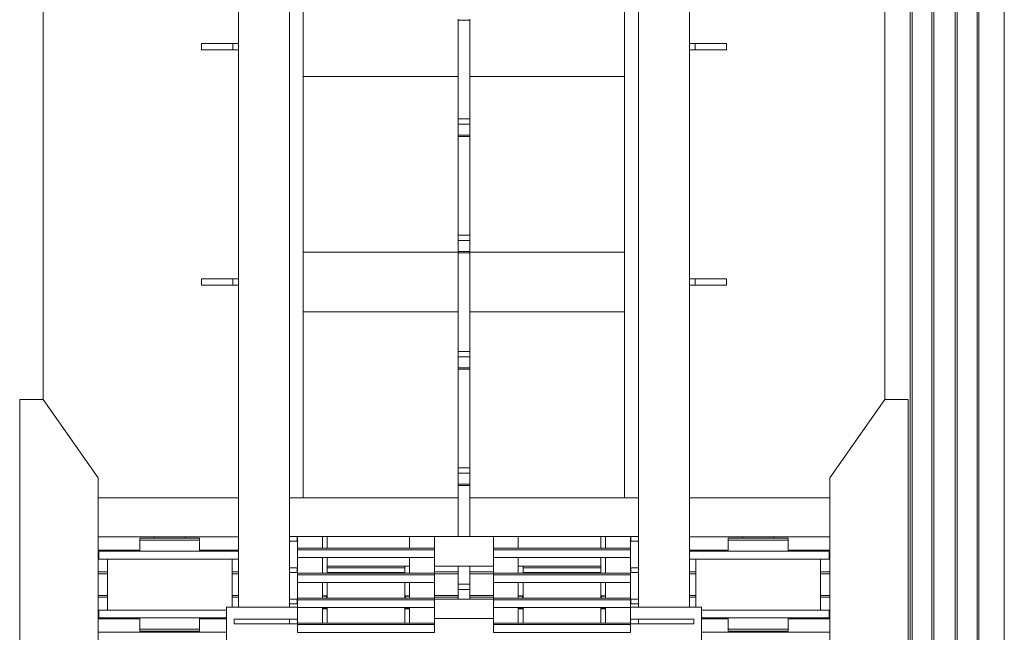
# Model space of a CAD drawing. Header units: millimetres. Extents: x 53056 to 116131, y -669674 to -625124.
# Tile 27 of 168: x 62790 to 65300, y -657589 to -656026. Entities that reach past the tile are written whole.
import ezdxf

# ---------------------------------------------------------------- set-up
doc = ezdxf.new("R2010")
doc.units = ezdxf.units.MM
doc.header["$MEASUREMENT"] = 0
doc.linetypes.add('DGN Style 1', pattern=[536.199087, 0.892178, -535.306909])
for name, color, linetype, lineweight in [('Main Cradle', 7, 'Continuous', 0), ('Main Cradle Rails', 7, 'Continuous', 0), ('Main Cradle Tower', 7, 'Continuous', 0), ('Main Cradle Tower Rail Frame', 7, 'Continuous', 0)]:
    doc.layers.add(name, color=color, linetype=linetype, lineweight=lineweight)

# ---------------------------------------------------------------- blocks, each defined once
blk = doc.blocks.new('*U55')
at = {"layer": 'Main Cradle', "color": 7, "linetype": 'Continuous', "lineweight": 0}
for p, q in [((-19533.8, -4626.6), (-19533.8, -9136.6)), ((-19529.1, -4626.6), (-19529.1, -9136.6)), ((-19478.8, -4626.6), (-19478.8, -9136.6)), ((-19473.8, -4626.6), (-19473.8, -9136.6)), ((-19418.8, -4626.6), (-19418.8, -9136.6)), ((-19413.8, -4626.6), (-19413.8, -9136.6)), ((-19363.4, -4626.6), (-19363.4, -9136.6)), ((-19358.8, -4626.6), (-19358.8, -9136.6)), ((-19293.9, -4626.6), (-19293.9, -9136.6)), ((-21743.9, -9595.4), (-21743.9, -7796.2)), ((-19598.7, -7796.2), (-19598.7, -9136.6)), ((-19598.7, -9136.6), (-19598.7, -9595.4)), ((-19533.8, -9136.6), (-19533.8, -10650)), ((-19529.1, -9136.6), (-19529.1, -10650)), ((-19478.8, -9136.6), (-19478.8, -10650)), ((-19473.8, -9136.6), (-19473.8, -10650)), ((-19418.8, -9136.6), (-19418.8, -10650)), ((-19413.8, -9136.6), (-19413.8, -10650)), ((-19363.4, -9136.6), (-19363.4, -10650)), ((-19358.8, -9136.6), (-19358.8, -10650)), ((-19293.9, -9136.6), (-19293.9, -10650)), ((-21245.8, -9846.4), (-21603.9, -9846.4)), ((-20686.3, -9846.4), (-21080.8, -9846.4)), ((-20261.7, -9846.4), (-20656.3, -9846.4)), ((-19738.7, -9846.4), (-20096.7, -9846.4)), ((-21603.9, -9946.4), (-21245.8, -9946.4)), ((-21461.3, -9949.4), (-21461.3, -9946.4)), ((-21381.3, -9946.4), (-21381.3, -9949.4)), ((-21367.4, -9949.4), (-21350.9, -9949.4)), ((-21350.9, -9949.4), (-21345.1, -9949.4)), ((-20096.7, -9946.4), (-19738.7, -9946.4)), ((-19961.3, -9949.4), (-19961.3, -9946.4)), ((-19881.3, -9946.4), (-19881.3, -9949.4)), ((-19867.4, -9949.4), (-19850.9, -9949.4)), ((-19850.9, -9949.4), (-19845.1, -9949.4)), ((-21421.3, -9982.9), (-21490.6, -9982.9)), ((-21351.9, -9982.9), (-21421.3, -9982.9)), ((-19851.9, -9982.9), (-19921.3, -9982.9)), ((-21580.3, -10132.9), (-21580.3, -10002.9)), ((-21262.3, -10002.9), (-21262.3, -10125.4)), ((-21245.8, -10002.9), (-21253.8, -10002.9)), ((-20080.3, -10125.4), (-20080.3, -10002.9)), ((-19762.3, -10002.9), (-19762.3, -10132.9)), ((-19740.1, -10002.9), (-19753.8, -10002.9)), ((-21360.4, -10132.9), (-21421.3, -10132.9)), ((-21351.9, -10132.9), (-21360.4, -10132.9)), ((-19860.4, -10132.9), (-19921.3, -10132.9)), ((-19851.9, -10132.9), (-19860.4, -10132.9)), ((-21350.9, -10152.9), (-21345.1, -10152.9)), ((-19850.9, -10152.9), (-19845.1, -10152.9)), ((-19740.1, -10152.9), (-19753.8, -10152.9)), ((-21603.9, -10189.4), (-21277, -10189.4)), ((-21461.3, -10189.4), (-21461.3, -10186.4)), ((-21458.7, -10186.4), (-21458.2, -10186.4)), ((-21450.4, -10181.4), (-21421.3, -10181.4)), ((-21393, -10186.4), (-21392.9, -10186.4)), ((-21392.9, -10186.4), (-21392.7, -10186.4)), ((-21392.7, -10186.4), (-21392.1, -10186.4)), ((-21392.1, -10186.4), (-21385.9, -10186.4)), ((-21385.9, -10186.4), (-21384.3, -10186.4)), ((-21384.3, -10186.4), (-21381.3, -10186.4)), ((-21381.3, -10186.4), (-21381.3, -10189.4)), ((-21367.4, -10181.4), (-21350.9, -10181.4)), ((-21350.9, -10181.4), (-21345.1, -10181.4)), ((-20065.5, -10189.4), (-19738.7, -10189.4)), ((-19961.3, -10189.4), (-19961.3, -10186.4)), ((-19958.7, -10186.4), (-19958.2, -10186.4)), ((-19950.4, -10181.4), (-19921.3, -10181.4)), ((-19893, -10186.4), (-19892.9, -10186.4)), ((-19892.9, -10186.4), (-19892.7, -10186.4)), ((-19892.7, -10186.4), (-19892.1, -10186.4)), ((-19892.1, -10186.4), (-19885.9, -10186.4)), ((-19885.9, -10186.4), (-19884.3, -10186.4)), ((-19884.3, -10186.4), (-19881.3, -10186.4)), ((-19881.3, -10186.4), (-19881.3, -10189.4)), ((-19867.4, -10181.4), (-19850.9, -10181.4)), ((-19850.9, -10181.4), (-19845.1, -10181.4))]:
    blk.add_line(p, q, dxfattribs=at)
at = {"layer": 'Main Cradle', "color": 7, "linetype": 'Continuous', "lineweight": 0, "flags": 128}
for points in [[(-21743.9, -10540.4), (-21603.9, -10340.4), (-21603.9, -9795.4), (-21743.8, -9595.4), (-21803.8, -9595.4), (-21803.9, -10540.4), (-21743.9, -10540.4)], [(-19598.7, -10540.4), (-19738.7, -10340.4), (-19738.7, -9795.4), (-19598.7, -9595.4), (-19538.7, -9595.4), (-19538.7, -10540.4), (-19598.7, -10540.4)], [(-21497.5, -9949.4), (-21497.5, -9949.4), (-21497.5, -9954.4), (-21497.5, -9954.4)], [(-21497.5, -9949.4), (-21491.7, -9949.4), (-21475.1, -9949.4), (-21450.4, -9949.4), (-21421.3, -9949.4), (-21392.1, -9949.4), (-21367.4, -9949.4)], [(-21497.5, -9954.4), (-21497.5, -9954.4), (-21497.5, -9982.9)], [(-21497.5, -9954.4), (-21491.7, -9954.4), (-21475.1, -9954.4), (-21475.1, -9954.4)], [(-21491.7, -9954.4), (-21491.7, -9954.4), (-21475.1, -9954.4)], [(-21475.1, -9954.4), (-21450.4, -9954.4), (-21421.3, -9954.4), (-21421.3, -9954.4)], [(-21421.3, -9954.4), (-21421.3, -9954.4), (-21392.1, -9954.4), (-21367.4, -9954.4), (-21350.9, -9954.4), (-21345.1, -9954.4), (-21345.1, -9949.4)], [(-21345.1, -9982.9), (-21345.1, -9954.4), (-21345.1, -9954.4)], [(-19997.5, -9949.4), (-19997.5, -9949.4), (-19997.5, -9954.4), (-19997.5, -9954.4)], [(-19997.5, -9949.4), (-19991.7, -9949.4), (-19975.1, -9949.4), (-19950.4, -9949.4), (-19921.3, -9949.4), (-19892.1, -9949.4), (-19867.4, -9949.4)], [(-19997.5, -9954.4), (-19997.5, -9954.4), (-19997.5, -9982.9)], [(-19997.5, -9954.4), (-19991.7, -9954.4), (-19975.1, -9954.4), (-19950.4, -9954.4), (-19921.3, -9954.4), (-19921.3, -9954.4)], [(-19991.7, -9954.4), (-19991.7, -9954.4), (-19975.1, -9954.4)], [(-19921.3, -9954.4), (-19921.3, -9954.4), (-19892.1, -9954.4)], [(-19892.1, -9954.4), (-19892.1, -9954.4), (-19867.4, -9954.4)], [(-19867.4, -9954.4), (-19867.4, -9954.4), (-19850.9, -9954.4), (-19845.1, -9954.4), (-19845.1, -9949.4)], [(-19845.1, -9982.9), (-19845.1, -9954.4), (-19845.1, -9954.4)], [(-21360.4, -10002.9), (-21421.3, -10002.9), (-21490.6, -10002.9), (-21549.4, -10002.9), (-21588.7, -10002.9), (-21602.5, -10002.9), (-21602.5, -9982.9), (-21602.5, -9982.9)], [(-21490.6, -9982.9), (-21490.6, -9982.9), (-21549.4, -9982.9), (-21588.7, -9982.9), (-21602.5, -9982.9)], [(-21245.8, -9982.9), (-21253.8, -9982.9), (-21293.1, -9982.9), (-21351.9, -9982.9)], [(-19921.3, -9982.9), (-19990.6, -9982.9), (-20049.4, -9982.9), (-20088.7, -9982.9), (-20096.7, -9982.9)], [(-19740.1, -9982.9), (-19753.8, -9982.9), (-19793.1, -9982.9), (-19851.9, -9982.9)], [(-19740.1, -9982.9), (-19740.1, -9982.9), (-19740.1, -10002.9)], [(-21253.8, -10002.9), (-21293.1, -10002.9), (-21351.9, -10002.9), (-21360.4, -10002.9)], [(-19860.4, -10002.9), (-19921.3, -10002.9), (-19990.6, -10002.9), (-20049.4, -10002.9), (-20088.7, -10002.9), (-20096.7, -10002.9)], [(-19753.8, -10002.9), (-19793.1, -10002.9), (-19851.9, -10002.9), (-19860.4, -10002.9)], [(-21277, -10152.9), (-21293.1, -10152.9), (-21351.9, -10152.9), (-21421.3, -10152.9), (-21490.6, -10152.9), (-21549.4, -10152.9), (-21588.7, -10152.9), (-21602.5, -10152.9), (-21602.5, -10132.9), (-21602.5, -10132.9)], [(-21421.3, -10132.9), (-21490.6, -10132.9), (-21549.4, -10132.9), (-21588.7, -10132.9), (-21602.5, -10132.9)], [(-21277, -10132.9), (-21293.1, -10132.9), (-21351.9, -10132.9)], [(-19921.3, -10132.9), (-19990.6, -10132.9), (-20049.4, -10132.9), (-20065.5, -10132.9)], [(-19740.1, -10132.9), (-19753.8, -10132.9), (-19793.1, -10132.9), (-19851.9, -10132.9)], [(-19740.1, -10132.9), (-19740.1, -10132.9), (-19740.1, -10152.9)], [(-21497.5, -10152.9), (-21497.5, -10181.4), (-21491.7, -10181.4), (-21475.1, -10181.4), (-21475.1, -10181.4)], [(-21491.7, -10152.9), (-21491.7, -10152.9), (-21492.4, -10152.9), (-21497.5, -10152.9), (-21497.5, -10152.9)], [(-21345.1, -10181.4), (-21345.1, -10181.4), (-21345.1, -10152.9)], [(-19753.8, -10152.9), (-19793.1, -10152.9), (-19851.9, -10152.9), (-19921.3, -10152.9), (-19990.6, -10152.9), (-20049.4, -10152.9), (-20065.5, -10152.9)], [(-19997.5, -10152.9), (-19997.5, -10181.4), (-19991.7, -10181.4), (-19975.1, -10181.4), (-19975.1, -10181.4)], [(-19991.7, -10152.9), (-19991.7, -10152.9), (-19992.4, -10152.9), (-19997.5, -10152.9), (-19997.5, -10152.9)], [(-19845.1, -10181.4), (-19845.1, -10181.4), (-19845.1, -10152.9)], [(-21497.5, -10181.4), (-21497.5, -10181.4), (-21497.5, -10186.4), (-21491.7, -10186.4), (-21475.1, -10186.4), (-21450.4, -10186.4), (-21421.3, -10186.4), (-21392.1, -10186.4), (-21367.4, -10186.4), (-21350.9, -10186.4), (-21345.1, -10186.4), (-21345.1, -10181.4)], [(-21491.7, -10181.4), (-21491.7, -10181.4), (-21475.1, -10181.4)], [(-21475.1, -10181.4), (-21450.4, -10181.4), (-21450.4, -10181.4)], [(-21461.3, -10186.4), (-21461.3, -10186.4), (-21458.7, -10186.4)], [(-21450.4, -10181.4), (-21450.4, -10181.4), (-21421.3, -10181.4)], [(-21421.3, -10181.4), (-21421.3, -10181.4), (-21392.1, -10181.4), (-21367.4, -10181.4)], [(-19997.5, -10181.4), (-19997.5, -10181.4), (-19997.5, -10186.4), (-19991.7, -10186.4), (-19975.1, -10186.4), (-19950.4, -10186.4), (-19921.3, -10186.4), (-19892.1, -10186.4), (-19867.4, -10186.4), (-19850.9, -10186.4), (-19845.1, -10186.4), (-19845.1, -10181.4)], [(-19991.7, -10181.4), (-19991.7, -10181.4), (-19975.1, -10181.4)], [(-19975.1, -10181.4), (-19950.4, -10181.4), (-19950.4, -10181.4)], [(-19961.3, -10186.4), (-19961.3, -10186.4), (-19958.7, -10186.4)], [(-19950.4, -10181.4), (-19950.4, -10181.4), (-19921.3, -10181.4)], [(-19921.3, -10181.4), (-19921.3, -10181.4), (-19892.1, -10181.4), (-19867.4, -10181.4)]]:
    blk.add_lwpolyline(points, dxfattribs=at)
at = {"layer": 'Main Cradle Rails', "color": 7, "linetype": 'Continuous', "lineweight": 0}
for p, q in [((-21603.9, -9980.4), (-21497.5, -9980.4)), ((-21603.9, -9985), (-21602.5, -9985)), ((-21345.1, -9980.4), (-21245.8, -9980.4)), ((-20096.7, -9980.4), (-19997.5, -9980.4)), ((-19845.1, -9980.4), (-19738.7, -9980.4)), ((-19740.1, -9985), (-19738.7, -9985)), ((-21603.9, -10035.4), (-21580.3, -10035.4)), ((-21262.3, -10035.4), (-21245.8, -10035.4)), ((-20746.2, -10035.4), (-20686.3, -10035.4)), ((-20656.3, -10035.4), (-20596.3, -10035.4)), ((-20096.7, -10035.4), (-20080.3, -10035.4)), ((-19762.3, -10035.4), (-19738.7, -10035.4)), ((-21603.9, -10040.4), (-21580.3, -10040.4)), ((-21262.3, -10040.4), (-21245.8, -10040.4)), ((-20746.2, -10040.4), (-20686.3, -10040.4)), ((-20656.3, -10040.4), (-20596.3, -10040.4)), ((-20096.7, -10040.4), (-20080.3, -10040.4)), ((-19762.3, -10040.4), (-19738.7, -10040.4)), ((-21603.9, -10095.4), (-21580.3, -10095.4)), ((-21603.9, -10100.4), (-21580.3, -10100.4)), ((-21262.3, -10095.4), (-21245.8, -10095.4)), ((-21262.3, -10100.4), (-21245.8, -10100.4)), ((-20746.2, -10095.4), (-20686.3, -10095.4)), ((-20746.2, -10100.4), (-20686.3, -10100.4)), ((-20656.3, -10095.4), (-20596.3, -10095.4)), ((-20656.3, -10100.4), (-20596.3, -10100.4)), ((-20096.7, -10095.4), (-20080.3, -10095.4)), ((-20096.7, -10100.4), (-20080.3, -10100.4)), ((-19762.3, -10095.4), (-19738.7, -10095.4)), ((-19762.3, -10100.4), (-19738.7, -10100.4)), ((-21603.9, -10150.8), (-21602.5, -10150.8)), ((-21603.9, -10155.4), (-21497.5, -10155.4)), ((-21345.1, -10155.4), (-21277, -10155.4)), ((-20065.5, -10155.4), (-19997.5, -10155.4)), ((-19845.1, -10155.4), (-19738.7, -10155.4)), ((-19740.1, -10150.8), (-19738.7, -10150.8))]:
    blk.add_line(p, q, dxfattribs=at)
at = {"layer": 'Main Cradle Tower', "color": 7, "linetype": 'Continuous', "lineweight": 0}
for p, q in [((-21096.9, -9945), (-21096.9, -9957)), ((-21095.8, -9975.3), (-21095.8, -9945)), ((-21032.3, -9945), (-21032.3, -9975.3)), ((-21019.7, -9945), (-21019.7, -9975.3)), ((-21019.7, -9945), (-20596.3, -9945)), ((-20809.8, -9945), (-20809.8, -9975.3)), ((-20809.8, -9949.6), (-20809.8, -9949.6)), ((-20596.3, -9945), (-20532.8, -9945)), ((-20532.8, -9945), (-20532.8, -9975.3)), ((-20532.8, -9945), (-20322.8, -9945)), ((-20532.8, -9949.6), (-20532.8, -9949.6)), ((-20322.8, -9975.3), (-20322.8, -9945)), ((-20310.2, -9945), (-20310.2, -9975.3)), ((-20246.7, -9945), (-20310.2, -9945)), ((-20246.7, -9975.3), (-20246.7, -9945)), ((-20245.6, -9957), (-20245.6, -9945)), ((-20226.7, -9945), (-20243.8, -9945)), ((-20226.7, -9957), (-20243.8, -9957)), ((-21095.8, -9975.3), (-21095.8, -9979.6)), ((-20746.2, -9975.3), (-21095.8, -9975.3)), ((-20746.2, -9979.6), (-21095.8, -9979.6)), ((-20746.2, -9975.3), (-20746.2, -9979.6)), ((-20596.3, -9975.3), (-20596.3, -9979.6)), ((-20246.7, -9975.3), (-20596.3, -9975.3)), ((-20246.7, -9979.6), (-20596.3, -9979.6)), ((-20246.7, -9975.3), (-20246.7, -9979.6)), ((-21095.8, -10038.9), (-21095.8, -9999.1)), ((-20746.2, -9999.1), (-21095.8, -9999.1)), ((-21032.3, -9999.1), (-21032.3, -10038.9)), ((-21019.7, -9999.1), (-21019.7, -10025)), ((-20809.8, -9999.1), (-20809.8, -10038.9)), ((-20246.7, -9999.1), (-20596.3, -9999.1)), ((-20532.8, -9999.1), (-20532.8, -10038.9)), ((-20322.8, -10025), (-20322.8, -9999.1)), ((-20310.2, -9999.1), (-20310.2, -10038.9)), ((-20246.7, -10038.9), (-20246.7, -9999.1)), ((-21096.9, -10025), (-21096.9, -10037)), ((-21095.8, -10038.9), (-21095.8, -10043.1)), ((-20746.2, -10038.9), (-21095.8, -10038.9)), ((-20822.3, -10021), (-21019.7, -10021)), ((-20822.3, -10025), (-21019.7, -10025)), ((-21019.7, -10025), (-21019.7, -10037)), ((-21019.7, -10037), (-20822.3, -10037)), ((-21019.7, -10037), (-21019.7, -10038.9)), ((-20822.3, -10038.9), (-20822.3, -10021)), ((-20809.8, -10021), (-20822.3, -10021)), ((-20822.3, -10021), (-20822.3, -10021)), ((-20822.3, -10037), (-20822.3, -10025)), ((-20822.3, -10025), (-20822.3, -10025)), ((-20822.3, -10037), (-20822.3, -10037)), ((-20746.2, -10021), (-20746.3, -10021)), ((-20746.2, -10038.9), (-20746.2, -10021)), ((-20596.3, -10021), (-20746.2, -10021)), ((-20746.2, -10021), (-20746.2, -10021)), ((-20746.2, -10038.9), (-20746.2, -10043.1)), ((-20596.3, -10038.9), (-20596.3, -10043.1)), ((-20246.7, -10038.9), (-20596.3, -10038.9)), ((-20520.2, -10021), (-20532.8, -10021)), ((-20520.2, -10021), (-20520.2, -10025)), ((-20322.8, -10021), (-20520.2, -10021)), ((-20520.2, -10021), (-20520.2, -10021)), ((-20520.2, -10021), (-20520.2, -10021)), ((-20520.2, -10025), (-20322.8, -10025)), ((-20520.2, -10037), (-20520.2, -10025)), ((-20322.8, -10037), (-20520.2, -10037)), ((-20520.2, -10037), (-20520.2, -10038.9)), ((-20322.8, -10025), (-20322.8, -10037)), ((-20322.8, -10038.9), (-20322.8, -10037)), ((-20246.7, -10038.9), (-20246.7, -10043.1)), ((-20245.6, -10037), (-20245.6, -10025)), ((-20226.7, -10025), (-20243.8, -10025)), ((-20226.7, -10037), (-20243.8, -10037)), ((-20746.2, -10043.1), (-21095.8, -10043.1)), ((-21095.8, -10102.4), (-21095.8, -10062.7)), ((-20746.2, -10062.7), (-21095.8, -10062.7)), ((-21032.3, -10062.7), (-21032.3, -10102.4)), ((-21019.7, -10062.7), (-21019.7, -10096.6)), ((-20822.3, -10096.6), (-20822.3, -10062.7)), ((-20809.8, -10062.7), (-20809.8, -10102.4)), ((-20746.2, -10096.6), (-20746.2, -10062.7)), ((-20246.7, -10043.1), (-20596.3, -10043.1)), ((-20246.7, -10062.7), (-20596.3, -10062.7)), ((-20532.8, -10062.7), (-20532.8, -10102.4)), ((-20520.2, -10062.7), (-20520.2, -10096.6)), ((-20322.8, -10096.6), (-20322.8, -10062.7)), ((-20310.2, -10062.7), (-20310.2, -10102.4)), ((-20246.7, -10102.4), (-20246.7, -10062.7)), ((-21032.3, -10070.3), (-21032.3, -10070.3)), ((-20809.8, -10070.3), (-20809.8, -10070.3)), ((-20532.8, -10070.3), (-20532.8, -10070.3)), ((-20310.2, -10070.3), (-20310.2, -10070.3)), ((-21096.9, -10105), (-21096.9, -10117)), ((-21095.8, -10102.4), (-21095.8, -10106.7)), ((-20746.2, -10102.4), (-21095.8, -10102.4)), ((-20746.2, -10106.7), (-21095.8, -10106.7)), ((-21019.7, -10096.6), (-21032.3, -10096.6)), ((-21032.3, -10098.1), (-21021.9, -10097.9)), ((-21021.9, -10102.4), (-21021.9, -10097.9)), ((-21019.7, -10097.4), (-21019.7, -10096.6)), ((-21019.7, -10102.4), (-21019.7, -10097.4)), ((-21019.7, -10097.4), (-21019.7, -10097.4)), ((-20809.8, -10096.6), (-20822.3, -10096.6)), ((-20822.3, -10096.6), (-20822.3, -10097.4)), ((-20822.3, -10097.4), (-20822.3, -10102.4)), ((-20820.5, -10097.9), (-20820.1, -10097.9)), ((-20820.1, -10097.9), (-20820.1, -10102.4)), ((-20820.1, -10097.9), (-20809.8, -10098.1)), ((-20746.2, -10096.6), (-20746.3, -10096.6)), ((-20746.2, -10102.4), (-20746.2, -10096.6)), ((-20746.2, -10102.4), (-20746.2, -10106.7)), ((-20596.3, -10105), (-20746.2, -10105)), ((-20596.3, -10102.4), (-20596.3, -10106.7)), ((-20246.7, -10102.4), (-20596.3, -10102.4)), ((-20246.7, -10106.7), (-20596.3, -10106.7)), ((-20520.2, -10096.6), (-20532.8, -10096.6)), ((-20532.8, -10098.1), (-20522.4, -10097.9)), ((-20522.4, -10102.4), (-20522.4, -10097.9)), ((-20520.2, -10097.4), (-20520.2, -10096.6)), ((-20520.2, -10102.4), (-20520.2, -10097.4)), ((-20520.2, -10097.4), (-20520.2, -10097.4)), ((-20310.2, -10096.6), (-20322.8, -10096.6)), ((-20322.8, -10096.6), (-20322.8, -10097.4)), ((-20322.8, -10097.4), (-20322.8, -10102.4)), ((-20320.8, -10097.9), (-20320.6, -10097.9)), ((-20320.6, -10097.9), (-20320.6, -10102.4)), ((-20320.6, -10097.9), (-20310.2, -10098.1)), ((-20246.7, -10102.4), (-20246.7, -10106.7)), ((-20245.6, -10117), (-20245.6, -10105)), ((-20226.7, -10105), (-20243.8, -10105)), ((-21277, -10125.4), (-21095.8, -10125.4)), ((-21095.8, -10166), (-21095.8, -10126.2)), ((-20746.2, -10126.2), (-21095.8, -10126.2)), ((-21032.3, -10126.2), (-21032.3, -10166)), ((-21032.3, -10128.1), (-21021.9, -10128.3)), ((-21032.3, -10129.6), (-21019.7, -10129.6)), ((-21021.9, -10128.3), (-21021.9, -10126.2)), ((-21020.5, -10128.5), (-21020.4, -10128.5)), ((-21019.7, -10128.8), (-21019.7, -10126.2)), ((-21019.7, -10128.8), (-21019.7, -10129.6)), ((-21019.7, -10129.6), (-21019.7, -10166)), ((-20822.3, -10126.2), (-20822.3, -10166)), ((-20822.3, -10126.2), (-20822.3, -10128.8)), ((-20822.3, -10128.8), (-20822.2, -10128.7)), ((-20822.3, -10129.6), (-20822.3, -10128.8)), ((-20822.3, -10166), (-20822.3, -10129.6)), ((-20822.3, -10129.6), (-20809.8, -10129.6)), ((-20820.1, -10126.2), (-20820.1, -10128.3)), ((-20820.1, -10128.3), (-20809.8, -10128.1)), ((-20809.8, -10126.2), (-20809.8, -10166)), ((-20746.3, -10129.6), (-20746.2, -10129.6)), ((-20746.2, -10129.6), (-20746.2, -10126.2)), ((-20746.2, -10129.6), (-20746.2, -10166)), ((-20246.7, -10126.2), (-20596.3, -10126.2)), ((-20532.8, -10126.2), (-20532.8, -10166)), ((-20532.8, -10128.1), (-20522.4, -10128.3)), ((-20532.8, -10129.6), (-20520.2, -10129.6)), ((-20522.4, -10128.3), (-20522.4, -10126.2)), ((-20520.9, -10128.5), (-20520.8, -10128.5)), ((-20520.2, -10128.8), (-20520.2, -10126.2)), ((-20520.2, -10128.8), (-20520.2, -10129.6)), ((-20520.2, -10129.6), (-20520.2, -10166)), ((-20322.8, -10126.2), (-20322.8, -10128.8)), ((-20322.8, -10129.6), (-20322.8, -10128.8)), ((-20322.8, -10166), (-20322.8, -10129.6)), ((-20322.8, -10129.6), (-20310.2, -10129.6)), ((-20322.2, -10128.5), (-20322.1, -10128.5)), ((-20320.6, -10126.2), (-20320.6, -10128.3)), ((-20320.6, -10128.3), (-20310.2, -10128.1)), ((-20310.2, -10126.2), (-20310.2, -10166)), ((-20246.7, -10125.4), (-20243.8, -10125.4)), ((-20246.7, -10166), (-20246.7, -10126.2)), ((-20226.7, -10117), (-20243.8, -10117)), ((-20243.8, -10125.4), (-20065.5, -10125.4)), ((-21257, -10167.9), (-21257, -10155.9)), ((-21115.8, -10167.9), (-21115.8, -10155.9)), ((-20746.2, -10154.2), (-20596.3, -10154.2)), ((-20246.7, -10155.9), (-20243.8, -10155.9)), ((-20226.7, -10155.9), (-20226.7, -10167.9)), ((-20085.5, -10155.9), (-20085.5, -10167.9)), ((-21095.8, -10166), (-21095.8, -10170.2)), ((-20746.2, -10166), (-21095.8, -10166)), ((-20746.2, -10170.2), (-21095.8, -10170.2)), ((-20746.2, -10189.8), (-21095.8, -10189.8)), ((-20746.2, -10166), (-20746.2, -10170.2)), ((-20596.3, -10166), (-20596.3, -10170.2)), ((-20246.7, -10166), (-20596.3, -10166)), ((-20246.7, -10170.2), (-20596.3, -10170.2)), ((-20246.7, -10189.8), (-20596.3, -10189.8)), ((-20246.7, -10166), (-20246.7, -10170.2)), ((-20246.7, -10167.9), (-20243.8, -10167.9))]:
    blk.add_line(p, q, dxfattribs=at)
at = {"layer": 'Main Cradle Tower', "color": 7, "linetype": 'Continuous', "lineweight": 0, "flags": 128}
for points in [[(-21115.8, -9945), (-21096.9, -9945), (-21095.8, -9945)], [(-21115.8, -9957), (-21096.9, -9957), (-21095.8, -9957)], [(-21095.8, -9945), (-21095.8, -9945), (-21019.7, -9945), (-21019.7, -9945)], [(-20746.3, -9945), (-20746.3, -9956.5), (-20746.3, -9975.3)], [(-20596.3, -9975.3), (-20596.3, -9956.5), (-20596.3, -9945)], [(-20310.2, -9945), (-20322.8, -9945), (-20322.8, -9945)], [(-20243.8, -9945), (-20245.6, -9945), (-20246.7, -9945)], [(-20243.8, -9957), (-20245.6, -9957), (-20246.7, -9957)], [(-21095.8, -9979.6), (-21095.8, -9999.1), (-21095.8, -9999.1)], [(-20746.2, -9979.6), (-20746.2, -9999.1), (-20746.2, -9999.1)], [(-20596.3, -9979.6), (-20596.3, -9999.1), (-20596.3, -9999.1)], [(-20246.7, -9979.6), (-20246.7, -9999.1), (-20246.7, -9999.1)], [(-20746.3, -9999.1), (-20746.3, -10035.2), (-20746.3, -10038.9)], [(-20596.3, -10038.9), (-20596.3, -10035.2), (-20596.3, -9999.1)], [(-21115.8, -10025), (-21096.9, -10025), (-21095.8, -10025)], [(-21115.8, -10037), (-21096.9, -10037), (-21095.8, -10037)], [(-20243.8, -10025), (-20245.6, -10025), (-20246.7, -10025)], [(-20243.8, -10037), (-20245.6, -10037), (-20246.7, -10037)], [(-21095.8, -10043.1), (-21095.8, -10062.7), (-21095.8, -10062.7)], [(-20746.3, -10062.7), (-20746.3, -10078), (-20746.3, -10100.1), (-20746.3, -10102.4)], [(-20746.2, -10043.1), (-20746.2, -10062.7), (-20746.2, -10062.7)], [(-20596.3, -10043.1), (-20596.3, -10062.7), (-20596.3, -10062.7)], [(-20596.3, -10102.4), (-20596.3, -10100.1), (-20596.3, -10078), (-20596.3, -10062.7)], [(-20246.7, -10043.1), (-20246.7, -10062.7), (-20246.7, -10062.7)], [(-21115.8, -10105), (-21096.9, -10105), (-21095.8, -10105)], [(-21095.8, -10106.7), (-21095.8, -10126.2), (-21095.8, -10126.2)], [(-21019.7, -10097.4), (-21019.8, -10097.5), (-21019.9, -10097.6), (-21020, -10097.6), (-21020.3, -10097.7), (-21020.4, -10097.7), (-21020.6, -10097.8), (-21021, -10097.8), (-21021.1, -10097.9), (-21021.5, -10097.9), (-21021.9, -10097.9)], [(-20820.5, -10097.9), (-20820.9, -10097.9), (-20821, -10097.8), (-20821.4, -10097.8), (-20821.6, -10097.7), (-20821.7, -10097.7), (-20822, -10097.6), (-20822.1, -10097.6), (-20822.2, -10097.5), (-20822.2, -10097.4), (-20822.3, -10097.4)], [(-20746.2, -10106.7), (-20746.2, -10126.2), (-20746.2, -10126.2)], [(-20596.3, -10106.7), (-20596.3, -10126.2), (-20596.3, -10126.2)], [(-20520.2, -10097.4), (-20520.3, -10097.5), (-20520.4, -10097.6), (-20520.5, -10097.6), (-20520.8, -10097.7), (-20520.8, -10097.7), (-20521.1, -10097.8), (-20521.5, -10097.8), (-20521.5, -10097.9), (-20521.9, -10097.9), (-20522.4, -10097.9)], [(-20320.8, -10097.9), (-20321.2, -10097.9), (-20321.4, -10097.8), (-20321.7, -10097.8), (-20322, -10097.8), (-20322.1, -10097.7), (-20322.3, -10097.7), (-20322.6, -10097.6), (-20322.6, -10097.6), (-20322.7, -10097.5), (-20322.8, -10097.4)], [(-20243.8, -10105), (-20245.6, -10105), (-20246.7, -10105)], [(-20246.7, -10106.7), (-20246.7, -10126.2), (-20246.7, -10126.2)], [(-21277, -10385.4), (-21277, -10385.4), (-21277, -10125.4), (-21277, -10125.4)], [(-21115.8, -10117), (-21096.9, -10117), (-21095.8, -10117)], [(-21020.5, -10128.5), (-21020.9, -10128.4), (-21021.1, -10128.4), (-21021.3, -10128.3), (-21021.7, -10128.3), (-21021.9, -10128.3)], [(-21019.7, -10128.8), (-21019.8, -10128.7), (-21019.9, -10128.6), (-21019.9, -10128.6), (-21020.2, -10128.5), (-21020.4, -10128.5)], [(-20820.1, -10128.3), (-20820.3, -10128.3), (-20820.7, -10128.3), (-20820.9, -10128.4), (-20821.1, -10128.4), (-20821.5, -10128.5), (-20821.6, -10128.5), (-20821.8, -10128.5), (-20822.1, -10128.6), (-20822.1, -10128.6), (-20822.2, -10128.7)], [(-20746.3, -10126.2), (-20746.3, -10142.9), (-20746.3, -10163.6), (-20746.3, -10166)], [(-20596.3, -10166), (-20596.3, -10163.6), (-20596.3, -10142.9), (-20596.3, -10126.2)], [(-20520.9, -10128.5), (-20521.3, -10128.4), (-20521.5, -10128.4), (-20521.7, -10128.3), (-20522.2, -10128.3), (-20522.4, -10128.3)], [(-20520.2, -10128.8), (-20520.2, -10128.7), (-20520.4, -10128.6), (-20520.4, -10128.6), (-20520.6, -10128.5), (-20520.8, -10128.5)], [(-20322.2, -10128.5), (-20322.5, -10128.6), (-20322.6, -10128.6), (-20322.7, -10128.7), (-20322.8, -10128.8), (-20322.8, -10128.8)], [(-20320.6, -10128.3), (-20321, -10128.3), (-20321.4, -10128.4), (-20321.5, -10128.4), (-20321.9, -10128.4), (-20322.1, -10128.5)], [(-20243.8, -10117), (-20245.6, -10117), (-20246.7, -10117)], [(-20065.5, -10385.4), (-20065.5, -10385.4), (-20065.5, -10125.4), (-20065.5, -10125.4)], [(-21095.8, -10155.9), (-21115.8, -10155.9), (-21257, -10155.9), (-21257, -10155.9)], [(-20243.8, -10155.9), (-20226.7, -10155.9), (-20085.5, -10155.9), (-20085.5, -10155.9)], [(-21095.8, -10167.9), (-21115.8, -10167.9), (-21257, -10167.9), (-21257, -10167.9)], [(-21095.8, -10170.2), (-21095.8, -10189.8), (-21095.8, -10189.8)], [(-20746.2, -10170.2), (-20746.2, -10189.8), (-20746.2, -10189.8)], [(-20596.3, -10170.2), (-20596.3, -10189.8), (-20596.3, -10189.8)], [(-20246.7, -10170.2), (-20246.7, -10189.8), (-20246.7, -10189.8)], [(-20243.8, -10167.9), (-20226.7, -10167.9), (-20085.5, -10167.9), (-20085.5, -10167.9)]]:
    blk.add_lwpolyline(points, dxfattribs=at)
at = {"layer": 'Main Cradle Tower Rail Frame', "color": 7, "linetype": 'Continuous', "lineweight": 0}
for p, q in [((-21080.8, -7551.2), (-21080.8, -9846.4)), ((-20261.7, -9846.4), (-20261.7, -7551.2)), ((-21245.8, -7565.2), (-21245.8, -10125.4)), ((-21115.8, -10125.4), (-21115.8, -7565.2)), ((-20226.7, -7565.2), (-20226.7, -9136.6)), ((-20096.7, -9136.6), (-20096.7, -7565.2)), ((-20686.3, -8625.1), (-20686.3, -8628.4)), ((-20686.3, -8628.4), (-20656.3, -8628.4)), ((-20686.3, -8628.4), (-20686.3, -8880)), ((-20656.3, -8628.4), (-20656.3, -8625.1)), ((-20656.3, -8880), (-20656.3, -8628.4)), ((-21340.8, -8687.8), (-21340.8, -8703.8)), ((-21340.8, -8687.8), (-21260.8, -8687.8)), ((-21260.8, -8703.8), (-21340.8, -8703.8)), ((-21260.8, -8687.8), (-21260.8, -8703.8)), ((-21260.8, -8687.8), (-21245.8, -8687.8)), ((-21245.8, -8703.8), (-21260.8, -8703.8)), ((-20081.7, -8687.8), (-20096.7, -8687.8)), ((-20096.7, -8703.8), (-20081.7, -8703.8)), ((-20001.7, -8687.8), (-20081.7, -8687.8)), ((-20081.7, -8687.8), (-20081.7, -8703.8)), ((-20081.7, -8703.8), (-20001.7, -8703.8)), ((-20001.7, -8687.8), (-20001.7, -8703.8)), ((-21080.8, -8771.8), (-20686.3, -8771.8)), ((-20656.3, -8771.8), (-20261.7, -8771.8)), ((-20686.3, -8880), (-20656.3, -8880)), ((-20686.3, -8880), (-20686.3, -8893.5)), ((-20656.3, -8893.5), (-20656.3, -8880)), ((-20686.3, -8893.5), (-20656.3, -8893.5)), ((-20686.3, -8893.5), (-20686.3, -8921.8)), ((-20656.3, -8921.8), (-20656.3, -8893.5)), ((-20686.3, -8921.8), (-20656.3, -8921.8)), ((-20686.3, -8921.8), (-20686.3, -8925.2)), ((-20686.3, -8925.2), (-20656.3, -8925.2)), ((-20686.3, -8925.2), (-20686.3, -9176.7)), ((-20656.3, -8925.2), (-20656.3, -8921.8)), ((-20656.3, -9176.7), (-20656.3, -8925.2)), ((-20226.7, -9136.6), (-20226.7, -10125.4)), ((-20096.7, -10125.4), (-20096.7, -9136.6)), ((-20686.3, -9176.7), (-20656.3, -9176.7)), ((-20686.3, -9176.7), (-20686.3, -9190.2)), ((-20656.3, -9190.2), (-20656.3, -9176.7)), ((-20686.3, -9190.2), (-20656.3, -9190.2)), ((-20686.3, -9190.2), (-20686.3, -9218.5)), ((-20656.3, -9218.5), (-20656.3, -9190.2)), ((-21080.8, -9220.1), (-20686.3, -9220.1)), ((-20686.3, -9218.5), (-20656.3, -9218.5)), ((-20686.3, -9218.5), (-20686.3, -9221.9)), ((-20686.3, -9221.9), (-20656.3, -9221.9)), ((-20686.3, -9221.9), (-20686.3, -9473.4)), ((-20656.3, -9221.9), (-20656.3, -9218.5)), ((-20656.3, -9220.1), (-20261.7, -9220.1)), ((-20656.3, -9473.4), (-20656.3, -9221.9)), ((-21340.8, -9288.1), (-21340.8, -9304.1)), ((-21340.8, -9288.1), (-21260.8, -9288.1)), ((-21260.8, -9304.1), (-21340.8, -9304.1)), ((-21260.8, -9288.1), (-21260.8, -9304.1)), ((-21260.8, -9288.1), (-21245.8, -9288.1)), ((-21245.8, -9304.1), (-21260.8, -9304.1)), ((-20081.7, -9288.1), (-20096.7, -9288.1)), ((-20096.7, -9304.1), (-20081.7, -9304.1)), ((-20001.7, -9288.1), (-20081.7, -9288.1)), ((-20081.7, -9288.1), (-20081.7, -9304.1)), ((-20081.7, -9304.1), (-20001.7, -9304.1)), ((-20001.7, -9288.1), (-20001.7, -9304.1)), ((-21080.8, -9372.2), (-20686.3, -9372.2)), ((-20656.3, -9372.2), (-20261.7, -9372.2)), ((-20686.3, -9473.4), (-20656.3, -9473.4)), ((-20686.3, -9473.4), (-20686.3, -9486.9)), ((-20686.3, -9486.9), (-20656.3, -9486.9)), ((-20686.3, -9486.9), (-20686.3, -9515.2)), ((-20656.3, -9486.9), (-20656.3, -9473.4)), ((-20656.3, -9515.2), (-20656.3, -9486.9)), ((-20686.3, -9515.2), (-20656.3, -9515.2)), ((-20686.3, -9515.2), (-20686.3, -9518.6)), ((-20686.3, -9518.6), (-20656.3, -9518.6)), ((-20686.3, -9518.6), (-20686.3, -9770.2)), ((-20656.3, -9518.6), (-20656.3, -9515.2)), ((-20656.3, -9770.2), (-20656.3, -9518.6)), ((-20686.3, -9770.2), (-20656.3, -9770.2)), ((-20686.3, -9770.2), (-20686.3, -9783.7)), ((-20686.3, -9783.7), (-20656.3, -9783.7)), ((-20686.3, -9783.7), (-20686.3, -9812)), ((-20656.3, -9783.7), (-20656.3, -9770.2)), ((-20656.3, -9812), (-20656.3, -9783.7)), ((-20686.3, -9812), (-20656.3, -9812)), ((-20686.3, -9812), (-20686.3, -9815.3)), ((-20656.3, -9815.3), (-20656.3, -9812)), ((-20686.3, -9815.3), (-20656.3, -9815.3)), ((-20686.3, -9815.3), (-20686.3, -9945)), ((-20656.3, -9945), (-20656.3, -9815.3)), ((-21115.8, -9846.4), (-21080.8, -9846.4)), ((-20261.7, -9846.4), (-20243.8, -9846.4)), ((-20243.8, -9846.4), (-20226.7, -9846.4)), ((-20686.3, -10021), (-20686.3, -10066.9)), ((-20656.3, -10066.9), (-20656.3, -10021)), ((-20686.3, -10066.9), (-20656.3, -10066.9)), ((-20686.3, -10066.9), (-20686.3, -10080.4)), ((-20686.3, -10080.4), (-20656.3, -10080.4)), ((-20686.3, -10080.4), (-20686.3, -10105)), ((-20656.3, -10080.4), (-20656.3, -10066.9)), ((-20656.3, -10105), (-20656.3, -10080.4))]:
    blk.add_line(p, q, dxfattribs=at)

msp = doc.modelspace()

# ---------------------------------------------------------------- block references
at = {"color": 7, "linetype": 'DGN Style 1', "lineweight": 0}
msp.add_blockref('*U55', (84593.95, -647399.35), dxfattribs=at)

doc.saveas('drawing.dxf')
